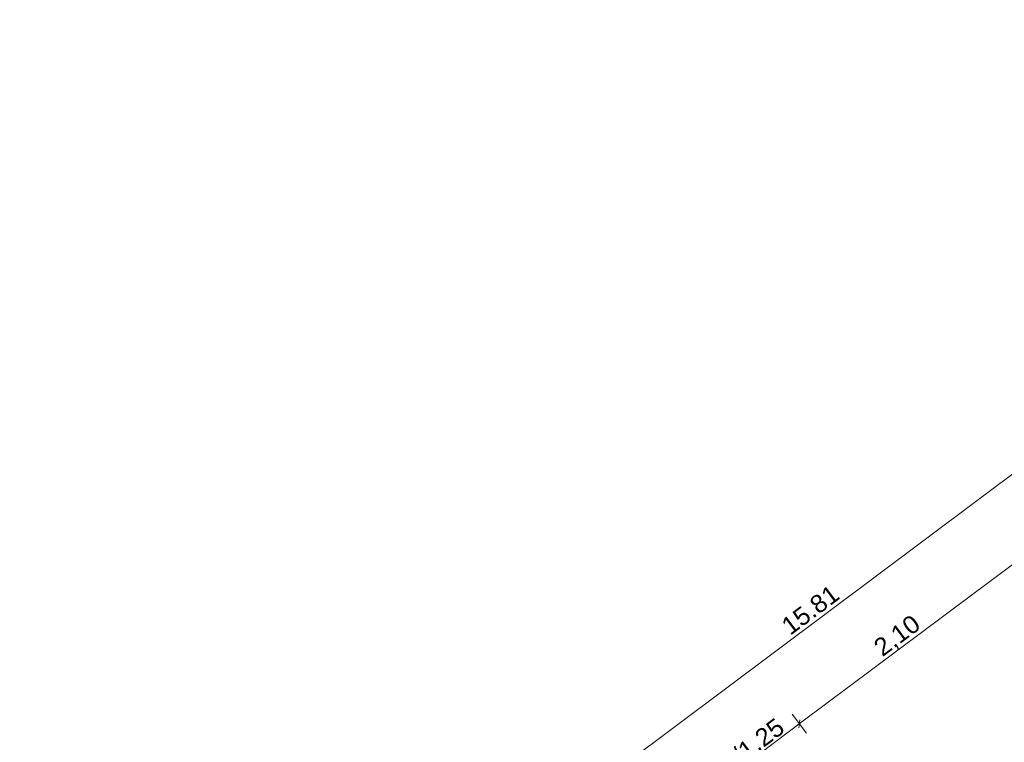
# Model space of a CAD drawing. Extents: x -61922 to -17841, y -51921 to -12831.
# Tile 7 of 22: x -57130 to -49364, y -31525 to -25825. Entities that reach past the tile are written whole.
import ezdxf

# ---------------------------------------------------------------- set-up
doc = ezdxf.new("R2010")
doc.units = 0
doc.header["$LTSCALE"] = 0.1
doc.header["$MEASUREMENT"] = 0
doc.layers.get('0').update_dxf_attribs({"lineweight": 9})
doc.layers.add('Cotat_ 1_50', color=7, linetype='Continuous', lineweight=9)
doc.styles.add('STYLE_GENERE_2', font='swissc.ttf', dxfattribs={"width": 1.25})

# ---------------------------------------------------------------- blocks, each defined once
blk = doc.blocks.new('_Oblique')
at = {"color": 0, "linetype": 'ByBlock', "lineweight": -2}
blk.add_line((-0.5, -0.5), (0.5, 0.5), dxfattribs=at)

msp = doc.modelspace()

# ---------------------------------------------------------------- linework, layer by layer
at = {"layer": 'Cotat_ 1_50', "color": 7, "linetype": 'Continuous', "lineweight": 5}
for p, q in [((-57130.099, -35269.549), (-44511.744, -25824.662)), ((-50960.376, -31364.281), (-49282.56, -30108.429)), ((-50960.376, -31364.281), (-49282.56, -30108.429)), ((-51680.893, -31903.591), (-50960.376, -31364.281)), ((-51680.893, -31903.591), (-50960.376, -31364.281)), ((-50924.212, -31454.316), (-51036.569, -31304.208))]:
    msp.add_line(p, q, dxfattribs=at)

# ---------------------------------------------------------------- block references
at = {"lineweight": 5, "ltscale": 10, "xscale": 45, "yscale": 45, "zscale": 45, "rotation": 36.86038092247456}
msp.add_blockref('_Oblique', (-50980.39, -31379.262), dxfattribs=at)

# ---------------------------------------------------------------- texts
at = {"layer": 'Cotat_ 1_50', "color": 7, "lineweight": 5, "char_height": 140, "attachment_point": 1, "rotation": 36.814993, "style": 'STYLE_GENERE_2'}
for s, insert in [('15.81', (-51137.459, -30574.185)), ('{2,10}', (-50409.564, -30742.147)), ('90/1.25', (-51704.398, -31724.558))]:
    msp.add_mtext(s, dxfattribs=dict(at, insert=insert))

doc.saveas('drawing.dxf')
